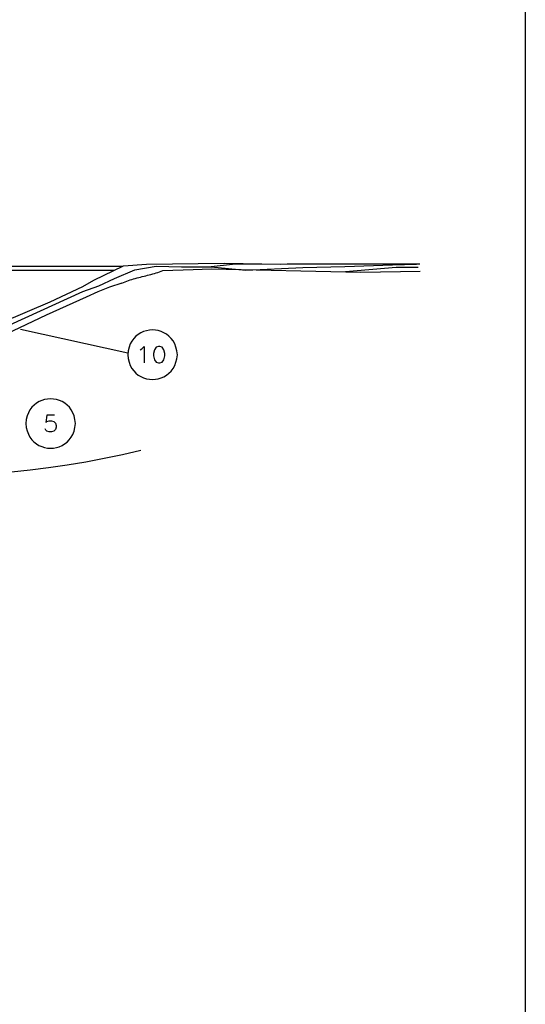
# Model space of a CAD drawing. Header units: millimetres. Extents: x 8 to 202, y 3 to 294.
# Tile 28 of 29: x 153 to 202, y 146 to 242. Entities that reach past the tile are written whole.
import ezdxf

# ---------------------------------------------------------------- set-up
doc = ezdxf.new("R2010")
doc.units = ezdxf.units.MM
doc.layers.add('DGE_CONTORNOS', color=7, linetype='Continuous', lineweight=0)

msp = doc.modelspace()

# ---------------------------------------------------------------- linework, layer by layer
at = {"layer": 'DGE_CONTORNOS', "lineweight": 25}
for points in [[(201.9935, 293.8851), (201.9935, 3.2244)], [(128.7992, 217.5369), (162.8775, 217.5369)], [(142.6633, 208.0542), (148.6958, 211.0599), (155.8078, 214.0656), (158.9828, 215.5684), (160.0412, 216.1822), (162.9198, 217.5581)], [(162.9198, 217.5581), (165.1635, 217.7274), (172.72, 217.812), (178.2233, 217.7274)], [(164.0205, 217.1771), (166.0948, 217.5369), (168.5713, 217.4734), (171.45, 217.4734), (174.8367, 217.1347), (180.3823, 217.4099), (184.4463, 217.5157), (189.0818, 217.6639), (191.4102, 217.7274)], [(191.7277, 217.7274), (178.8372, 217.7274), (173.5243, 217.6851), (171.45, 217.4734)], [(184.531, 217.0077), (189.4417, 217.4522), (191.5795, 217.4311)], [(128.7992, 217.1559), (162.0097, 217.1559)], [(146.2617, 209.2607), (158.9828, 215.0604), (160.528, 215.6319), (162.052, 216.3304), (164.0205, 217.1771)], [(162.7717, 215.8859), (162.9307, 215.9548), (163.0915, 216.0195), (163.2539, 216.0805), (163.4176, 216.1381), (163.5826, 216.1925), (163.7487, 216.2443), (163.9158, 216.2936), (164.0836, 216.341), (164.2521, 216.3867), (164.421, 216.4311), (164.5903, 216.4745), (164.7597, 216.5173), (164.9292, 216.5599), (165.0986, 216.6026), (165.2676, 216.6458), (165.4362, 216.6898), (165.6043, 216.7349), (165.7715, 216.7816), (165.9379, 216.8301), (166.1033, 216.8809), (166.2674, 216.9343), (166.4302, 216.9907), (166.5914, 217.0503), (166.751, 217.1136)], [(166.751, 217.1136), (169.6932, 217.2194), (171.4712, 217.2617), (186.0127, 216.9654), (191.77, 217.0501)], [(162.7717, 215.8859), (161.5863, 215.5049), (160.4433, 215.0392), (159.3215, 214.5101)], [(159.3215, 214.5101), (155.4057, 212.7532), (151.5322, 210.9329), (147.6587, 209.0491), (143.8487, 207.1229)], [(152.908, 211.3986), (163.3432, 209.0914)], [(168.1692, 208.922), (168.1229, 209.3085), (168.0359, 209.6609), (167.9119, 209.9793), (167.7547, 210.2639), (167.5679, 210.5146), (167.3552, 210.7316), (167.1205, 210.9148), (166.8673, 211.0643), (166.5994, 211.1802), (166.3205, 211.2625), (166.0344, 211.3113), (165.7447, 211.3267), (165.4551, 211.3087), (165.1695, 211.2573), (164.8914, 211.1727), (164.6246, 211.0548), (164.3729, 210.9037), (164.1398, 210.7195), (163.9293, 210.5023), (163.7449, 210.252), (163.5903, 209.9688), (163.4694, 209.6527), (163.3858, 209.3038), (163.3432, 208.922), (163.3858, 208.5404), (163.4694, 208.1914), (163.5903, 207.8754), (163.7449, 207.5922), (163.9293, 207.342), (164.1398, 207.1248), (164.3729, 206.9406), (164.6246, 206.7896), (164.8914, 206.6717), (165.1695, 206.587), (165.4551, 206.5357), (165.7447, 206.5177), (166.0344, 206.533), (166.3205, 206.5818), (166.5994, 206.6642), (166.8673, 206.7801), (167.1205, 206.9296), (167.3552, 207.1128), (167.5679, 207.3297), (167.7547, 207.5803), (167.9119, 207.8649), (168.0359, 208.1833), (168.1229, 208.5357), (168.1692, 208.922)], [(164.5708, 209.4089), (164.719, 209.4936), (164.9518, 209.7264), (164.9518, 208.1177)], [(166.3277, 209.7264), (166.0948, 209.6417), (165.9467, 209.4089), (165.862, 209.0279), (165.862, 208.8162), (165.9467, 208.4352), (166.0948, 208.2024), (166.3277, 208.1177), (166.4758, 208.1177), (166.7087, 208.2024), (166.8568, 208.4352), (166.9415, 208.8162), (166.9415, 209.0279), (166.8568, 209.4089), (166.7087, 209.6417), (166.4758, 209.7264), (166.3277, 209.7264)], [(158.2632, 202.2334), (158.219, 202.6163), (158.1338, 202.9659), (158.0113, 203.2822), (157.8552, 203.5651), (157.6692, 203.8147), (157.4572, 204.031), (157.2228, 204.214), (156.9698, 204.3636), (156.7019, 204.48), (156.4228, 204.5631), (156.1364, 204.6128), (155.8462, 204.6293), (155.5561, 204.6125), (155.2698, 204.5625), (154.991, 204.4792), (154.7235, 204.3626), (154.471, 204.2128), (154.2372, 204.0297), (154.0259, 203.8134), (153.8408, 203.5638), (153.6856, 203.2811), (153.5641, 202.965), (153.4801, 202.6158), (153.4372, 202.2334), (153.4798, 201.8517), (153.5634, 201.5028), (153.6843, 201.1867), (153.8389, 200.9035), (154.0233, 200.6533), (154.2338, 200.4361), (154.4669, 200.2519), (154.7186, 200.1009), (154.9854, 199.983), (155.2635, 199.8984), (155.5491, 199.847), (155.8387, 199.829), (156.1284, 199.8444), (156.4145, 199.8932), (156.6934, 199.9755), (156.9613, 200.0914), (157.2144, 200.2409), (157.4492, 200.4241), (157.6619, 200.641), (157.8487, 200.8917), (158.0059, 201.1762), (158.1299, 201.4946), (158.2169, 201.847), (158.2632, 202.2334)], [(156.2312, 203.0377), (155.4692, 203.0377), (155.3845, 202.3392), (155.4692, 202.4239), (155.702, 202.4874), (155.9348, 202.4874), (156.1465, 202.4239), (156.3158, 202.2546), (156.3793, 202.0429), (156.3793, 201.8736), (156.3158, 201.6619), (156.1465, 201.4925), (155.9348, 201.429), (155.702, 201.429), (155.4692, 201.4925), (155.3845, 201.5772), (155.321, 201.7254)], [(152.0465, 197.5438), (153.8547, 197.7267), (155.6597, 197.9489), (157.4607, 198.2105), (159.2573, 198.5115), (161.0486, 198.8519), (162.8342, 199.2318), (164.6132, 199.6511)]]:
    msp.add_lwpolyline(points, dxfattribs=at)

doc.saveas('drawing.dxf')
